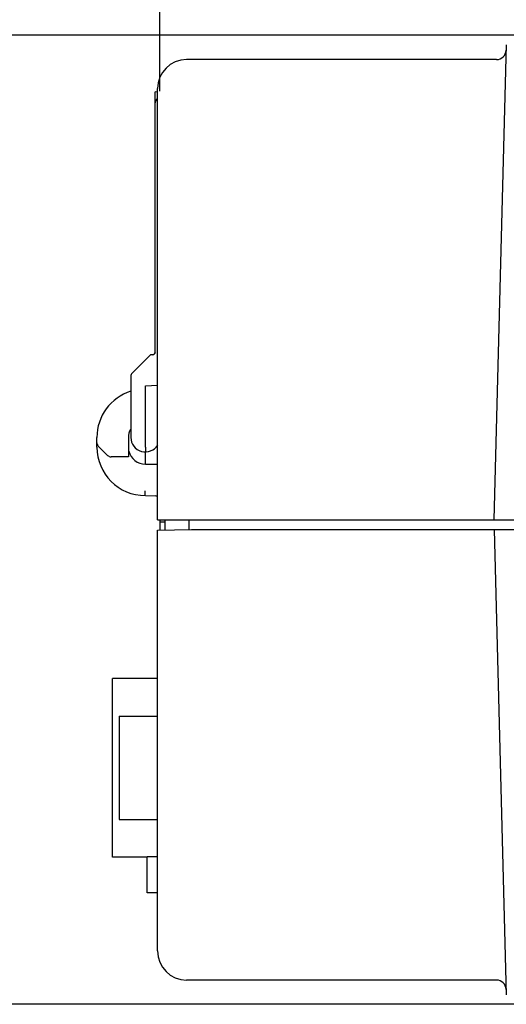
# Model space of a CAD drawing. Header units: inches. Extents: x 0 to 22, y 0 to 17.
# Tile 19 of 44: x 9.3 to 10.3, y 4.3 to 6.3. Entities that reach past the tile are written whole.
import ezdxf

# ---------------------------------------------------------------- set-up
doc = ezdxf.new("R2010")
doc.units = ezdxf.units.IN
doc.header["$LTSCALE"] = 1.21
doc.header["$MEASUREMENT"] = 0
doc.layers.get('0').update_dxf_attribs({"linetype": 'CONTINUOUS'})
doc.layers.add('DIMENSIONS', color=7, linetype='CONTINUOUS')
doc.styles.get("Standard").update_dxf_attribs({"font": 'txt', "width": 0.8})
doc.dimstyles.new('DIMSTYLE_1', dxfattribs={"dimtxt": 0.125, "dimasz": 0.18, "dimexe": 0.18, "dimexo": 0.0625, "dimgap": 0.09, "dimtad": 0, "dimtih": 1, "dimtoh": 1, "dimdec": 3, "dimzin": 4, "dimdsep": 46, "dimtxsty": 'STANDARD', "dimblk": '_FILLED', "dimblk1": '_FILLED', "dimblk2": '_FILLED', "dimcen": 0.09, "dimadec": 0, "dimazin": 0, "dimtp": 0.01, "dimtm": 0.01, "dimtfac": 1, "dimtdec": 3, "dimtofl": 0, "dimtmove": 0, "dimatfit": 3, "dimldrblk": '_FILLED', "dimfxl": 1, "dimtolj": 1, "dimtzin": 4, "dimarcsym": 0})

# ---------------------------------------------------------------- blocks, each defined once
blk = doc.blocks.new('_FILLED')
at = {"color": 0, "linetype": 'BYBLOCK'}
blk.add_solid([(0, 0), (-1, 0.174), (-1, -0.174)], dxfattribs=at)
blk = doc.blocks.new('*D11')
at = {"layer": 'DIMENSIONS', "color": 2, "linetype": 'CONTINUOUS'}
for p, q in [((11.8029, 5.8568), (11.8017, 6.8277)), ((12.3301, 5.8568), (12.3289, 6.8283)), ((12.0655, 6.703), (11.3139, 6.7021)), ((11.8018, 6.7027), (12.0655, 6.703)), ((12.3291, 6.7033), (12.0655, 6.703))]:
    blk.add_line(p, q, dxfattribs=at)
at = {"layer": 'DIMENSIONS', "color": 2, "linetype": 'CONTINUOUS', "xscale": 0.18, "yscale": 0.18, "zscale": 0.18}
for p, rotation in [((11.8018, 6.7027), 180.06987), ((12.3291, 6.7033), 0.06987)]:
    blk.add_blockref('_FILLED', p, dxfattribs=dict(at, rotation=rotation))
at = {"layer": 'DIMENSIONS', "color": 2, "linetype": 'CONTINUOUS', "width": 0.8}
for s, p in [('[', (10.5514, 6.6395)), (']', (11.1514, 6.6395)), ('.527', (10.0264, 6.6395)), ('13.39', (10.6514, 6.6395))]:
    blk.add_text(s, height=0.125, dxfattribs=at).set_placement(p)
blk = doc.blocks.new('*D12')
at = {"layer": 'DIMENSIONS', "color": 2, "linetype": 'CONTINUOUS'}
for p, q in [((9.5733, 6.1528), (9.5733, 7.4929)), ((12.8723, 6.2726), (12.8723, 7.4929)), ((9.5733, 7.3679), (10.4911, 7.3679)), ((12.8723, 7.3679), (11.9411, 7.3679))]:
    blk.add_line(p, q, dxfattribs=at)
at = {"layer": 'DIMENSIONS', "color": 2, "linetype": 'CONTINUOUS', "xscale": 0.18, "yscale": 0.18, "zscale": 0.18, "rotation": 180}
blk.add_blockref('_FILLED', (9.5733, 7.3679), dxfattribs=at)
at = {"layer": 'DIMENSIONS', "color": 2, "linetype": 'CONTINUOUS', "xscale": 0.18, "yscale": 0.18, "zscale": 0.18}
blk.add_blockref('_FILLED', (12.8723, 7.3679), dxfattribs=at)
at = {"layer": 'DIMENSIONS', "color": 2, "linetype": 'CONTINUOUS', "width": 0.8}
for s, p in [('[', (11.1786, 7.3054)), (']', (11.7786, 7.3054)), ('3.299', (10.5536, 7.3054)), ('83.79', (11.2786, 7.3054))]:
    blk.add_text(s, height=0.125, dxfattribs=at).set_placement(p)
blk = doc.blocks.new('*D13')
at = {"layer": 'DIMENSIONS', "color": 2, "linetype": 'CONTINUOUS'}
for p, q in [((10.6484, 6.268), (8.5683, 6.268)), ((8.6933, 6.268), (8.6933, 5.393)), ((8.6933, 4.268), (8.6933, 5.143)), ((10.6488, 4.268), (8.5683, 4.268))]:
    blk.add_line(p, q, dxfattribs=at)
at = {"layer": 'DIMENSIONS', "color": 2, "linetype": 'CONTINUOUS', "xscale": 0.18, "yscale": 0.18, "zscale": 0.18}
for p, rotation in [((8.6933, 6.268), 90), ((8.6933, 4.268), 270)]:
    blk.add_blockref('_FILLED', p, dxfattribs=dict(at, rotation=rotation))
at = {"layer": 'DIMENSIONS', "color": 2, "linetype": 'CONTINUOUS', "width": 0.8}
for s, p in [('2.000', (8.0808, 5.2055)), ('[', (8.7058, 5.2055)), ('50.8', (8.8058, 5.2055)), (']', (9.2058, 5.2055))]:
    blk.add_text(s, height=0.125, dxfattribs=at).set_placement(p)

msp = doc.modelspace()

# ---------------------------------------------------------------- linework, layer by layer
at = {"color": 7, "linetype": 'CONTINUOUS'}
for p, q in [((10.2878, 6.2485), (10.2621, 5.268)), ((10.2675, 6.218), (9.6283, 6.218)), ((9.5683, 5.268), (9.5683, 6.158)), ((9.5633, 5.6137), (9.5633, 6.1512)), ((9.5683, 6.1503), (9.5633, 6.1512)), ((9.5148, 5.5694), (9.5525, 5.6072)), ((9.5586, 5.6088), (9.5558, 5.6086)), ((9.5133, 5.5659), (9.5133, 5.438)), ((9.5433, 5.5443), (9.5683, 5.5456)), ((9.5433, 5.418), (9.5433, 5.5443)), ((9.4433, 5.418), (9.4433, 5.438)), ((9.5083, 5.438), (9.5083, 5.398)), ((9.4654, 5.4009), (9.4462, 5.42)), ((9.5083, 5.398), (9.4725, 5.398)), ((9.5433, 5.383), (9.5433, 5.4035)), ((9.5433, 5.383), (9.5683, 5.383)), ((9.5433, 5.318), (9.564, 5.3172)), ((9.5683, 5.268), (10.3883, 5.268)), ((9.5733, 5.268), (9.5733, 5.2467)), ((9.5733, 5.2637), (9.5833, 5.2637)), ((9.5833, 5.268), (9.5833, 5.2469)), ((9.6333, 5.2478), (9.6333, 5.268)), ((9.5683, 5.2467), (9.6383, 5.2479)), ((9.5683, 4.378), (9.5683, 5.2467)), ((9.6383, 5.2479), (10.39, 5.248)), ((10.2626, 5.248), (10.2878, 4.2874)), ((9.4758, 4.5717), (9.4758, 4.9402)), ((9.5683, 4.9402), (9.4758, 4.9402)), ((9.4893, 4.8625), (9.4893, 4.6495)), ((9.4893, 4.8625), (9.5683, 4.8625)), ((9.4893, 4.6495), (9.5683, 4.6495)), ((9.5473, 4.498), (9.5473, 4.573)), ((9.5473, 4.573), (9.5683, 4.573)), ((9.5473, 4.5717), (9.4758, 4.5717)), ((9.5683, 4.498), (9.5473, 4.498)), ((10.2675, 4.318), (9.6283, 4.318))]:
    msp.add_line(p, q, dxfattribs=at)
for centre, radius, start, end in [((10.2675, 6.238), 0.02, 270, 358.5), ((9.6283, 6.158), 0.06, 90, 180), ((9.5733, 6.1285), 0.01, 120.123, 180), ((9.5583, 5.6138), 0.005, 273, 360), ((9.556, 5.6036), 0.005, 93, 135), ((9.5183, 5.5659), 0.005, 135, 180), ((9.5433, 5.438), 0.1, 107.4621, 180), ((9.5433, 5.438), 0.035, 151.5987, 180), ((9.4533, 5.4271), 0.01, 180, 225), ((9.5433, 5.438), 0.03, 180, 328.1027), ((9.5433, 5.418), 0.1, 180, 270), ((9.5433, 5.418), 0.035, 194.1975, 270), ((9.4725, 5.408), 0.01, 225, 270), ((9.5633, 5.2973), 0.02, 75.5082, 88), ((9.6283, 4.378), 0.06, 180, 270), ((10.2675, 4.298), 0.02, 1.5, 90)]:
    msp.add_arc(centre, radius, start, end, dxfattribs=at)
for points, knots in [([(9.5627, 5.6113), (9.5623, 5.6106), (9.5611, 5.6093), (9.5594, 5.6088), (9.5586, 5.6088)], [0, 0, 0, 0, 0.499532, 1, 1, 1, 1]), ([(9.5433, 5.418), (9.5433, 5.4163), (9.5433, 5.4134), (9.5433, 5.4101), (9.5433, 5.4084), (9.5433, 5.408)], [0, 0, 0, 0, 0.499992, 0.866494, 1, 1, 1, 1]), ([(9.5433, 5.4035), (9.5433, 5.4042), (9.5433, 5.4055), (9.5433, 5.407), (9.5433, 5.4078), (9.5433, 5.408)], [0, 0, 0, 0, 0.500137, 0.866543, 1, 1, 1, 1]), ([(9.5433, 5.318), (9.5433, 5.318), (9.5432, 5.3181), (9.5432, 5.3183), (9.5431, 5.3186), (9.5431, 5.319), (9.5431, 5.3195), (9.543, 5.3202), (9.543, 5.3209), (9.543, 5.3218), (9.5429, 5.3227), (9.5429, 5.3237), (9.5429, 5.3247), (9.5429, 5.3258), (9.5429, 5.3269), (9.543, 5.3276), (9.543, 5.328)], [0, 0, 0, 0, 0.008875, 0.028333, 0.059601, 0.102707, 0.156958, 0.221866, 0.296431, 0.379728, 0.470903, 0.568585, 0.671609, 0.778727, 0.888637, 1, 1, 1, 1])]:
    msp.add_open_spline(points, degree=3, knots=knots, dxfattribs=at)
msp.add_open_spline([(9.5633, 5.6137), (9.5633, 5.6129), (9.5631, 5.6121), (9.5627, 5.6113)], degree=3, dxfattribs=at)

# ---------------------------------------------------------------- dimensions: what is measured, and where the dimension line sits
at = {"layer": 'DIMENSIONS', "color": 2, "linetype": 'CONTINUOUS'}
for base, p1, p2, angle, picture, middle in [((9.5733, 7.3679), (12.8723, 6.2726), (9.5733, 6.1528), 180, '*D12', (11.2161, 7.3679)), ((11.8018, 6.7027), (12.3301, 5.8568), (11.8029, 5.8568), 180.0699, '*D11', (10.6389, 6.702)), ((8.6933, 6.268), (10.6488, 4.268), (10.6484, 6.268), 90, '*D13', (8.6933, 5.268))]:
    dim = msp.add_linear_dim(base=base, p1=p1, p2=p2, angle=angle, dimstyle='DIMSTYLE_1', dxfattribs=at)
    dim.commit()
    dim.dimension.update_dxf_attribs({"geometry": picture, "text_midpoint": middle, "dimtype": 160})

doc.saveas('drawing.dxf')
